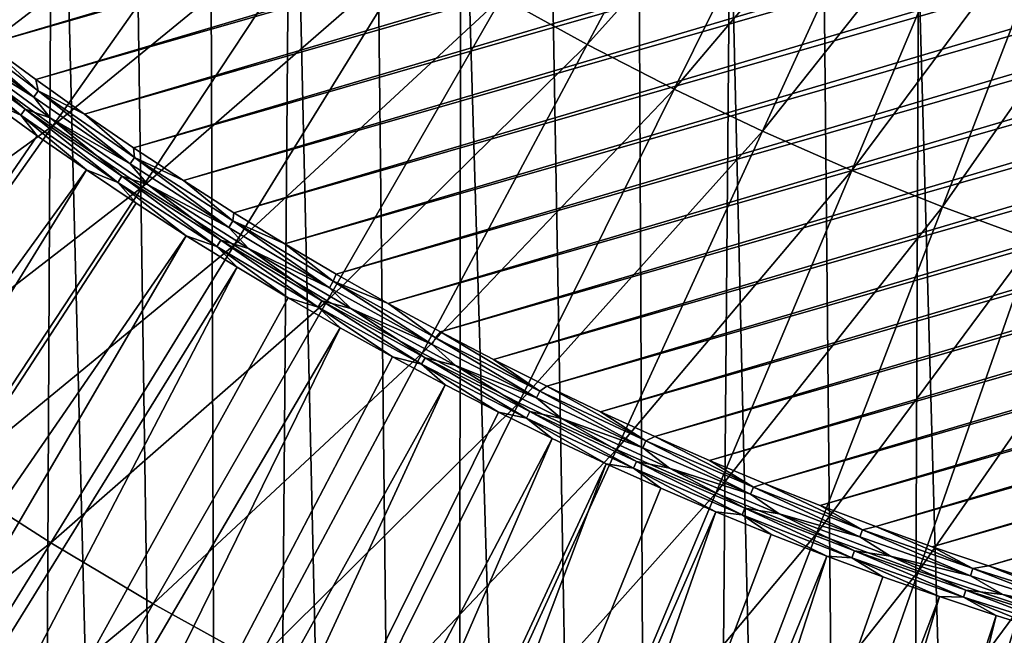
# Model space of a CAD drawing. Header units: millimetres. Extents: x -50 to 50, y -50 to 50.
# Tile 173 of 256: x -6.3 to -3.3, y -10.3 to -8.5. Entities that reach past the tile are written whole.
import ezdxf

# ---------------------------------------------------------------- set-up
doc = ezdxf.new("R2010")
doc.units = ezdxf.units.MM
doc.header["$LTSCALE"] = 65.185185
for name, color, linetype in [('1', 7, 'CONTINUOUS'), ('2', 7, 'CONTINUOUS'), ('37', 7, 'CONTINUOUS'), ('88', 7, 'CONTINUOUS'), ('89', 7, 'CONTINUOUS'), ('93', 7, 'CONTINUOUS'), ('94', 7, 'CONTINUOUS')]:
    doc.layers.add(name, color=color, linetype=linetype)

msp = doc.modelspace()

# ---------------------------------------------------------------- linework, layer by layer
at = {"layer": '1', "color": 7, "linetype": 'Continuous', "true_color": 0xf5f5f5}
for points in [[(-28.8629, -4.7432), (-3, -4.2351), (-3, -15.5), (-28.8629, -4.7432)], [(-28.7447, -5.4135), (-28.8629, -4.7432), (-3, -15.5), (-28.7447, -5.4135)], [(-28.6109, -6.0809), (-28.7447, -5.4135), (-3, -15.5), (-28.6109, -6.0809)], [(-28.4617, -6.7451), (-28.6109, -6.0809), (-3, -15.5), (-28.4617, -6.7451)], [(-28.297, -7.4054), (-28.4617, -6.7451), (-3, -15.5), (-28.297, -7.4054)], [(-28.117, -8.062), (-28.297, -7.4054), (-3, -15.5), (-28.117, -8.062)], [(-27.9218, -8.714), (-28.117, -8.062), (-3, -15.5), (-27.9218, -8.714)], [(-27.7115, -9.3614), (-27.9218, -8.714), (-3, -15.5), (-27.7115, -9.3614)], [(-27.4862, -10.0036), (-27.7115, -9.3614), (-3, -15.5), (-27.4862, -10.0036)], [(-27.2459, -10.6406), (-27.4862, -10.0036), (-3, -15.5), (-27.2459, -10.6406)]]:
    msp.add_3dface(points, dxfattribs=at)
at = {"layer": '2', "color": 7, "linetype": 'Continuous', "true_color": 0xf5f5f5}
for points in [[(-6.1933, -6.5302, 4.3), (-6.4199, -6.3075, 4.3), (-6.2998, -28.5635, 4.3), (-6.1933, -6.5302, 4.3)], [(-5.6388, -28.7013, 4.3), (-6.1933, -6.5302, 4.3), (-6.2998, -28.5635, 4.3), (-5.6388, -28.7013, 4.3)], [(-5.959, -6.7447, 4.3), (-6.1933, -6.5302, 4.3), (-5.6388, -28.7013, 4.3), (-5.959, -6.7447, 4.3)], [(-5.7172, -6.9508, 4.3), (-5.959, -6.7447, 4.3), (-5.6388, -28.7013, 4.3), (-5.7172, -6.9508, 4.3)], [(-5.4683, -7.1482, 4.3), (-5.7172, -6.9508, 4.3), (-5.6388, -28.7013, 4.3), (-5.4683, -7.1482, 4.3)], [(-4.9748, -28.8238, 4.3), (-5.4683, -7.1482, 4.3), (-5.6388, -28.7013, 4.3), (-4.9748, -28.8238, 4.3)], [(-5.2127, -7.3367, 4.3), (-5.4683, -7.1482, 4.3), (-4.9748, -28.8238, 4.3), (-5.2127, -7.3367, 4.3)], [(-4.9505, -7.5162, 4.3), (-5.2127, -7.3367, 4.3), (-4.9748, -28.8238, 4.3), (-4.9505, -7.5162, 4.3)], [(-4.3081, -28.931, 4.3), (-4.9505, -7.5162, 4.3), (-4.9748, -28.8238, 4.3), (-4.3081, -28.931, 4.3)], [(-4.6822, -7.6862, 4.3), (-4.9505, -7.5162, 4.3), (-4.3081, -28.931, 4.3), (-4.6822, -7.6862, 4.3)], [(-4.408, -7.8467, 4.3), (-4.6822, -7.6862, 4.3), (-4.3081, -28.931, 4.3), (-4.408, -7.8467, 4.3)], [(-4.1283, -7.9973, 4.3), (-4.408, -7.8467, 4.3), (-4.3081, -28.931, 4.3), (-4.1283, -7.9973, 4.3)], [(-3.6392, -29.0227, 4.3), (-4.1283, -7.9973, 4.3), (-4.3081, -28.931, 4.3), (-3.6392, -29.0227, 4.3)], [(-3.8435, -8.138, 4.3), (-4.1283, -7.9973, 4.3), (-3.6392, -29.0227, 4.3), (-3.8435, -8.138, 4.3)], [(-3.5539, -8.2686, 4.3), (-3.8435, -8.138, 4.3), (-3.6392, -29.0227, 4.3), (-3.5539, -8.2686, 4.3)], [(-2.9682, -29.099, 4.3), (-3.5539, -8.2686, 4.3), (-3.6392, -29.0227, 4.3), (-2.9682, -29.099, 4.3)], [(-3.2599, -8.3889, 4.3), (-3.5539, -8.2686, 4.3), (-2.9682, -29.099, 4.3), (-3.2599, -8.3889, 4.3)]]:
    msp.add_3dface(points, dxfattribs=at)
at = {"layer": '37', "color": 15, "linetype": 'Continuous', "true_color": 0xaf503c}
for points in [[(-4.5648, -8.5354, -16.9151), (-4.8255, -8.3908, -16.9151), (-4.0602, -7.591, -17.0461), (-4.5648, -8.5354, -16.9151)], [(-3.8244, -7.7124, -17.0461), (-4.5648, -8.5354, -16.9151), (-4.0602, -7.591, -17.0461), (-3.8244, -7.7124, -17.0461)], [(-4.2997, -8.6718, -16.9151), (-4.5648, -8.5354, -16.9151), (-3.8244, -7.7124, -17.0461), (-4.2997, -8.6718, -16.9151)], [(-3.585, -7.8264, -17.0461), (-4.2997, -8.6718, -16.9151), (-3.8244, -7.7124, -17.0461), (-3.585, -7.8264, -17.0461)], [(-6.4627, -8.5887, -16.7687), (-6.7242, -8.3857, -16.7687), (-5.8204, -7.7345, -16.9151), (-6.4627, -8.5887, -16.7687)], [(-5.5794, -7.91, -16.9151), (-6.4627, -8.5887, -16.7687), (-5.8204, -7.7345, -16.9151), (-5.5794, -7.91, -16.9151)], [(-4.0305, -8.8, -16.9151), (-4.2997, -8.6718, -16.9151), (-3.585, -7.8264, -17.0461), (-4.0305, -8.8, -16.9151)], [(-3.3422, -7.933, -17.0461), (-4.0305, -8.8, -16.9151), (-3.585, -7.8264, -17.0461), (-3.3422, -7.933, -17.0461)], [(-6.1951, -8.7836, -16.7687), (-6.4627, -8.5887, -16.7687), (-5.5794, -7.91, -16.9151), (-6.1951, -8.7836, -16.7687)], [(-5.3331, -8.078, -16.9151), (-6.1951, -8.7836, -16.7687), (-5.5794, -7.91, -16.9151), (-5.3331, -8.078, -16.9151)], [(-3.7575, -8.9199, -16.9151), (-4.0305, -8.8, -16.9151), (-3.3422, -7.933, -17.0461), (-3.7575, -8.9199, -16.9151)], [(-3.0963, -8.0321, -17.0461), (-3.7575, -8.9199, -16.9151), (-3.3422, -7.933, -17.0461), (-3.0963, -8.0321, -17.0461)], [(-3.481, -9.0313, -16.9151), (-3.7575, -8.9199, -16.9151), (-3.0963, -8.0321, -17.0461), (-3.481, -9.0313, -16.9151)], [(-2.8474, -8.1236, -17.0461), (-3.481, -9.0313, -16.9151), (-3.0963, -8.0321, -17.0461), (-2.8474, -8.1236, -17.0461)], [(-5.9216, -8.9701, -16.7687), (-6.1951, -8.7836, -16.7687), (-5.3331, -8.078, -16.9151), (-5.9216, -8.9701, -16.7687)], [(-5.0817, -8.2383, -16.9151), (-5.9216, -8.9701, -16.7687), (-5.3331, -8.078, -16.9151), (-5.0817, -8.2383, -16.9151)], [(-3.2011, -9.1341, -16.9151), (-3.481, -9.0313, -16.9151), (-2.8474, -8.1236, -17.0461), (-3.2011, -9.1341, -16.9151)], [(-5.6425, -9.1481, -16.7687), (-5.9216, -8.9701, -16.7687), (-5.0817, -8.2383, -16.9151), (-5.6425, -9.1481, -16.7687)], [(-4.8255, -8.3908, -16.9151), (-5.6425, -9.1481, -16.7687), (-5.0817, -8.2383, -16.9151), (-4.8255, -8.3908, -16.9151)], [(-5.358, -9.3175, -16.7687), (-5.6425, -9.1481, -16.7687), (-4.8255, -8.3908, -16.9151), (-5.358, -9.3175, -16.7687)], [(-4.5648, -8.5354, -16.9151), (-5.358, -9.3175, -16.7687), (-4.8255, -8.3908, -16.9151), (-4.5648, -8.5354, -16.9151)], [(-5.0684, -9.478, -16.7687), (-5.358, -9.3175, -16.7687), (-4.5648, -8.5354, -16.9151), (-5.0684, -9.478, -16.7687)], [(-4.2997, -8.6718, -16.9151), (-5.0684, -9.478, -16.7687), (-4.5648, -8.5354, -16.9151), (-4.2997, -8.6718, -16.9151)], [(-6.1951, -8.7836, -16.7687), (-7.1037, -9.4411, -16.6071), (-6.4627, -8.5887, -16.7687), (-6.1951, -8.7836, -16.7687)], [(-4.7741, -9.6295, -16.7687), (-5.0684, -9.478, -16.7687), (-4.2997, -8.6718, -16.9151), (-4.7741, -9.6295, -16.7687)], [(-4.0305, -8.8, -16.9151), (-4.7741, -9.6295, -16.7687), (-4.2997, -8.6718, -16.9151), (-4.0305, -8.8, -16.9151)], [(-6.8095, -9.6553, -16.6071), (-7.1037, -9.4411, -16.6071), (-6.1951, -8.7836, -16.7687), (-6.8095, -9.6553, -16.6071)], [(-5.9216, -8.9701, -16.7687), (-6.8095, -9.6553, -16.6071), (-6.1951, -8.7836, -16.7687), (-5.9216, -8.9701, -16.7687)], [(-4.4752, -9.7718, -16.7687), (-4.7741, -9.6295, -16.7687), (-4.0305, -8.8, -16.9151), (-4.4752, -9.7718, -16.7687)], [(-3.7575, -8.9199, -16.9151), (-4.4752, -9.7718, -16.7687), (-4.0305, -8.8, -16.9151), (-3.7575, -8.9199, -16.9151)], [(-4.1721, -9.9049, -16.7687), (-4.4752, -9.7718, -16.7687), (-3.7575, -8.9199, -16.9151), (-4.1721, -9.9049, -16.7687)], [(-3.481, -9.0313, -16.9151), (-4.1721, -9.9049, -16.7687), (-3.7575, -8.9199, -16.9151), (-3.481, -9.0313, -16.9151)], [(-6.5089, -9.8603, -16.6071), (-6.8095, -9.6553, -16.6071), (-5.9216, -8.9701, -16.7687), (-6.5089, -9.8603, -16.6071)], [(-5.6425, -9.1481, -16.7687), (-6.5089, -9.8603, -16.6071), (-5.9216, -8.9701, -16.7687), (-5.6425, -9.1481, -16.7687)], [(-3.865, -10.0286, -16.7687), (-4.1721, -9.9049, -16.7687), (-3.481, -9.0313, -16.9151), (-3.865, -10.0286, -16.7687)], [(-3.2011, -9.1341, -16.9151), (-3.865, -10.0286, -16.7687), (-3.481, -9.0313, -16.9151), (-3.2011, -9.1341, -16.9151)], [(-6.202, -10.056, -16.6071), (-6.5089, -9.8603, -16.6071), (-5.6425, -9.1481, -16.7687), (-6.202, -10.056, -16.6071)], [(-5.358, -9.3175, -16.7687), (-6.202, -10.056, -16.6071), (-5.6425, -9.1481, -16.7687), (-5.358, -9.3175, -16.7687)], [(-3.5543, -10.1428, -16.7687), (-3.865, -10.0286, -16.7687), (-3.2011, -9.1341, -16.9151), (-3.5543, -10.1428, -16.7687)], [(-2.9183, -9.2283, -16.9151), (-3.5543, -10.1428, -16.7687), (-3.2011, -9.1341, -16.9151), (-2.9183, -9.2283, -16.9151)], [(-3.2402, -10.2474, -16.7687), (-3.5543, -10.1428, -16.7687), (-2.9183, -9.2283, -16.9151), (-3.2402, -10.2474, -16.7687)], [(-5.8894, -10.2422, -16.6071), (-6.202, -10.056, -16.6071), (-5.358, -9.3175, -16.7687), (-5.8894, -10.2422, -16.6071)], [(-5.0684, -9.478, -16.7687), (-5.8894, -10.2422, -16.6071), (-5.358, -9.3175, -16.7687), (-5.0684, -9.478, -16.7687)], [(-5.5711, -10.4186, -16.6071), (-5.8894, -10.2422, -16.6071), (-5.0684, -9.478, -16.7687), (-5.5711, -10.4186, -16.6071)], [(-4.7741, -9.6295, -16.7687), (-5.5711, -10.4186, -16.6071), (-5.0684, -9.478, -16.7687), (-4.7741, -9.6295, -16.7687)], [(-5.2475, -10.5851, -16.6071), (-5.5711, -10.4186, -16.6071), (-4.7741, -9.6295, -16.7687), (-5.2475, -10.5851, -16.6071)], [(-4.4752, -9.7718, -16.7687), (-5.2475, -10.5851, -16.6071), (-4.7741, -9.6295, -16.7687), (-4.4752, -9.7718, -16.7687)], [(-4.919, -10.7416, -16.6071), (-5.2475, -10.5851, -16.6071), (-4.4752, -9.7718, -16.7687), (-4.919, -10.7416, -16.6071)], [(-4.1721, -9.9049, -16.7687), (-4.919, -10.7416, -16.6071), (-4.4752, -9.7718, -16.7687), (-4.1721, -9.9049, -16.7687)], [(-6.202, -10.056, -16.6071), (-7.0948, -10.7486, -16.4302), (-6.5089, -9.8603, -16.6071), (-6.202, -10.056, -16.6071)], [(-4.5858, -10.8879, -16.6071), (-4.919, -10.7416, -16.6071), (-4.1721, -9.9049, -16.7687), (-4.5858, -10.8879, -16.6071)], [(-3.865, -10.0286, -16.7687), (-4.5858, -10.8879, -16.6071), (-4.1721, -9.9049, -16.7687), (-3.865, -10.0286, -16.7687)], [(-4.2482, -11.0239, -16.6071), (-4.5858, -10.8879, -16.6071), (-3.865, -10.0286, -16.7687), (-4.2482, -11.0239, -16.6071)], [(-3.5543, -10.1428, -16.7687), (-4.2482, -11.0239, -16.6071), (-3.865, -10.0286, -16.7687), (-3.5543, -10.1428, -16.7687)], [(-6.7604, -10.9619, -16.4302), (-7.0948, -10.7486, -16.4302), (-6.202, -10.056, -16.6071), (-6.7604, -10.9619, -16.4302)], [(-5.8894, -10.2422, -16.6071), (-6.7604, -10.9619, -16.4302), (-6.202, -10.056, -16.6071), (-5.8894, -10.2422, -16.6071)], [(-3.9067, -11.1494, -16.6071), (-4.2482, -11.0239, -16.6071), (-3.5543, -10.1428, -16.7687), (-3.9067, -11.1494, -16.6071)], [(-3.2402, -10.2474, -16.7687), (-3.9067, -11.1494, -16.6071), (-3.5543, -10.1428, -16.7687), (-3.2402, -10.2474, -16.7687)], [(-6.4195, -11.1648, -16.4302), (-6.7604, -10.9619, -16.4302), (-5.8894, -10.2422, -16.6071), (-6.4195, -11.1648, -16.4302)], [(-5.5711, -10.4186, -16.6071), (-6.4195, -11.1648, -16.4302), (-5.8894, -10.2422, -16.6071), (-5.5711, -10.4186, -16.6071)], [(-3.5614, -11.2644, -16.6071), (-3.9067, -11.1494, -16.6071), (-3.2402, -10.2474, -16.7687), (-3.5614, -11.2644, -16.6071)], [(-2.923, -10.3422, -16.7687), (-3.5614, -11.2644, -16.6071), (-3.2402, -10.2474, -16.7687), (-2.923, -10.3422, -16.7687)]]:
    msp.add_3dface(points, dxfattribs=at)
at = {"layer": '88', "color": 250, "linetype": 'Continuous', "true_color": 0x1c1c1c}
for points in [[(-6.243, -8.8143, -11.9759), (-6.391, -8.7076, -11.9759), (-10.2677, -14.6884, -9.3843), (-6.243, -8.8143, -11.9759)], [(-6.0932, -8.9184, -11.9759), (-6.243, -8.8143, -11.9759), (-10.2677, -14.6884, -9.3843), (-6.0932, -8.9184, -11.9759)], [(-9.8278, -14.9862, -9.3843), (-6.0932, -8.9184, -11.9759), (-10.2677, -14.6884, -9.3843), (-9.8278, -14.9862, -9.3843)], [(-5.9416, -9.02, -11.9759), (-6.0932, -8.9184, -11.9759), (-9.8278, -14.9862, -9.3843), (-5.9416, -9.02, -11.9759)], [(-5.7884, -9.119, -11.9759), (-5.9416, -9.02, -11.9759), (-9.8278, -14.9862, -9.3843), (-5.7884, -9.119, -11.9759)], [(-9.3794, -15.2707, -9.3843), (-5.7884, -9.119, -11.9759), (-9.8278, -14.9862, -9.3843), (-9.3794, -15.2707, -9.3843)], [(-5.6335, -9.2154, -11.9759), (-5.7884, -9.119, -11.9759), (-9.3794, -15.2707, -9.3843), (-5.6335, -9.2154, -11.9759)], [(-8.9226, -15.5419, -9.3843), (-5.6335, -9.2154, -11.9759), (-9.3794, -15.2707, -9.3843), (-8.9226, -15.5419, -9.3843)], [(-5.477, -9.3092, -11.9759), (-5.6335, -9.2154, -11.9759), (-8.9226, -15.5419, -9.3843), (-5.477, -9.3092, -11.9759)], [(-5.319, -9.4003, -11.9759), (-5.477, -9.3092, -11.9759), (-8.9226, -15.5419, -9.3843), (-5.319, -9.4003, -11.9759)], [(-8.4581, -15.7994, -9.3843), (-5.319, -9.4003, -11.9759), (-8.9226, -15.5419, -9.3843), (-8.4581, -15.7994, -9.3843)], [(-5.1594, -9.4888, -11.9759), (-5.319, -9.4003, -11.9759), (-8.4581, -15.7994, -9.3843), (-5.1594, -9.4888, -11.9759)], [(-4.9984, -9.5745, -11.9759), (-5.1594, -9.4888, -11.9759), (-8.4581, -15.7994, -9.3843), (-4.9984, -9.5745, -11.9759)], [(-7.9861, -16.043, -9.3843), (-4.9984, -9.5745, -11.9759), (-8.4581, -15.7994, -9.3843), (-7.9861, -16.043, -9.3843)], [(-4.8359, -9.6576, -11.9759), (-4.9984, -9.5745, -11.9759), (-7.9861, -16.043, -9.3843), (-4.8359, -9.6576, -11.9759)], [(-4.6721, -9.7378, -11.9759), (-4.8359, -9.6576, -11.9759), (-7.9861, -16.043, -9.3843), (-4.6721, -9.7378, -11.9759)], [(-7.5071, -16.2726, -9.3843), (-4.6721, -9.7378, -11.9759), (-7.9861, -16.043, -9.3843), (-7.5071, -16.2726, -9.3843)], [(-4.5069, -9.8153, -11.9759), (-4.6721, -9.7378, -11.9759), (-7.5071, -16.2726, -9.3843), (-4.5069, -9.8153, -11.9759)], [(-7.0215, -16.4878, -9.3843), (-4.5069, -9.8153, -11.9759), (-7.5071, -16.2726, -9.3843), (-7.0215, -16.4878, -9.3843)], [(-4.3404, -9.89, -11.9759), (-4.5069, -9.8153, -11.9759), (-7.0215, -16.4878, -9.3843), (-4.3404, -9.89, -11.9759)], [(-4.1727, -9.9618, -11.9759), (-4.3404, -9.89, -11.9759), (-7.0215, -16.4878, -9.3843), (-4.1727, -9.9618, -11.9759)], [(-6.5298, -16.6886, -9.3843), (-4.1727, -9.9618, -11.9759), (-7.0215, -16.4878, -9.3843), (-6.5298, -16.6886, -9.3843)], [(-4.0038, -10.0308, -11.9759), (-4.1727, -9.9618, -11.9759), (-6.5298, -16.6886, -9.3843), (-4.0038, -10.0308, -11.9759)], [(-3.8338, -10.097, -11.9759), (-4.0038, -10.0308, -11.9759), (-6.5298, -16.6886, -9.3843), (-3.8338, -10.097, -11.9759)], [(-6.0323, -16.8746, -9.3843), (-3.8338, -10.097, -11.9759), (-6.5298, -16.6886, -9.3843), (-6.0323, -16.8746, -9.3843)], [(-3.6627, -10.1602, -11.9759), (-3.8338, -10.097, -11.9759), (-6.0323, -16.8746, -9.3843), (-3.6627, -10.1602, -11.9759)], [(-3.4905, -10.2206, -11.9759), (-3.6627, -10.1602, -11.9759), (-6.0323, -16.8746, -9.3843), (-3.4905, -10.2206, -11.9759)], [(-5.5295, -17.0459, -9.3843), (-3.4905, -10.2206, -11.9759), (-6.0323, -16.8746, -9.3843), (-5.5295, -17.0459, -9.3843)], [(-3.3174, -10.2781, -11.9759), (-3.4905, -10.2206, -11.9759), (-5.5295, -17.0459, -9.3843), (-3.3174, -10.2781, -11.9759)], [(-5.0219, -17.2022, -9.3843), (-3.3174, -10.2781, -11.9759), (-5.5295, -17.0459, -9.3843), (-5.0219, -17.2022, -9.3843)], [(-3.1433, -10.3326, -11.9759), (-3.3174, -10.2781, -11.9759), (-5.0219, -17.2022, -9.3843), (-3.1433, -10.3326, -11.9759)], [(-2.9683, -10.3841, -11.9759), (-3.1433, -10.3326, -11.9759), (-5.0219, -17.2022, -9.3843), (-2.9683, -10.3841, -11.9759)]]:
    msp.add_3dface(points, dxfattribs=at)
at = {"layer": '89', "color": 250, "linetype": 'Continuous', "true_color": 0x1c1c1c}
for points in [[(-6.3946, -8.5347, -12), (10.0063, -3.6804, -12), (-6.5394, -8.4243, -12), (-6.3946, -8.5347, -12)], [(9.942, -3.8507, -12), (10.0063, -3.6804, -12), (-6.3946, -8.5347, -12), (9.942, -3.8507, -12)], [(-6.2478, -8.6426, -12), (9.942, -3.8507, -12), (-6.3946, -8.5347, -12), (-6.2478, -8.6426, -12)], [(9.8747, -4.02, -12), (9.942, -3.8507, -12), (-6.2478, -8.6426, -12), (9.8747, -4.02, -12)], [(-6.0992, -8.748, -12), (9.8747, -4.02, -12), (-6.2478, -8.6426, -12), (-6.0992, -8.748, -12)], [(9.8045, -4.1882, -12), (9.8747, -4.02, -12), (-6.0992, -8.748, -12), (9.8045, -4.1882, -12)], [(-5.9489, -8.8509, -12), (9.8045, -4.1882, -12), (-6.0992, -8.748, -12), (-5.9489, -8.8509, -12)], [(9.7315, -4.3551, -12), (9.8045, -4.1882, -12), (-5.9489, -8.8509, -12), (9.7315, -4.3551, -12)], [(-5.7969, -8.9511, -12), (9.7315, -4.3551, -12), (-5.9489, -8.8509, -12), (-5.7969, -8.9511, -12)], [(9.6557, -4.5207, -12), (9.7315, -4.3551, -12), (-5.7969, -8.9511, -12), (9.6557, -4.5207, -12)], [(-5.6431, -9.0488, -12), (9.6557, -4.5207, -12), (-5.7969, -8.9511, -12), (-5.6431, -9.0488, -12)], [(9.577, -4.685, -12), (9.6557, -4.5207, -12), (-5.6431, -9.0488, -12), (9.577, -4.685, -12)], [(-5.4877, -9.1438, -12), (9.577, -4.685, -12), (-5.6431, -9.0488, -12), (-5.4877, -9.1438, -12)], [(9.4955, -4.848, -12), (9.577, -4.685, -12), (-5.4877, -9.1438, -12), (9.4955, -4.848, -12)], [(-5.3308, -9.2361, -12), (9.4955, -4.848, -12), (-5.4877, -9.1438, -12), (-5.3308, -9.2361, -12)], [(9.4113, -5.0094, -12), (9.4955, -4.848, -12), (-5.3308, -9.2361, -12), (9.4113, -5.0094, -12)], [(-5.1724, -9.3256, -12), (9.4113, -5.0094, -12), (-5.3308, -9.2361, -12), (-5.1724, -9.3256, -12)], [(9.3244, -5.1694, -12), (9.4113, -5.0094, -12), (-5.1724, -9.3256, -12), (9.3244, -5.1694, -12)], [(-5.0124, -9.4125, -12), (9.3244, -5.1694, -12), (-5.1724, -9.3256, -12), (-5.0124, -9.4125, -12)], [(9.2348, -5.3279, -12), (9.3244, -5.1694, -12), (-5.0124, -9.4125, -12), (9.2348, -5.3279, -12)], [(-4.851, -9.4966, -12), (9.2348, -5.3279, -12), (-5.0124, -9.4125, -12), (-4.851, -9.4966, -12)], [(9.1424, -5.4848, -12), (9.2348, -5.3279, -12), (-4.851, -9.4966, -12), (9.1424, -5.4848, -12)], [(-4.6883, -9.578, -12), (9.1424, -5.4848, -12), (-4.851, -9.4966, -12), (-4.6883, -9.578, -12)], [(9.0475, -5.64, -12), (9.1424, -5.4848, -12), (-4.6883, -9.578, -12), (9.0475, -5.64, -12)], [(-4.5241, -9.6565, -12), (9.0475, -5.64, -12), (-4.6883, -9.578, -12), (-4.5241, -9.6565, -12)], [(8.9498, -5.7937, -12), (9.0475, -5.64, -12), (-4.5241, -9.6565, -12), (8.9498, -5.7937, -12)], [(-4.3585, -9.7323, -12), (8.9498, -5.7937, -12), (-4.5241, -9.6565, -12), (-4.3585, -9.7323, -12)], [(8.8495, -5.9457, -12), (8.9498, -5.7937, -12), (-4.3585, -9.7323, -12), (8.8495, -5.9457, -12)], [(-4.1916, -9.8053, -12), (8.8495, -5.9457, -12), (-4.3585, -9.7323, -12), (-4.1916, -9.8053, -12)], [(8.7467, -6.096, -12), (8.8495, -5.9457, -12), (-4.1916, -9.8053, -12), (8.7467, -6.096, -12)], [(-4.0236, -9.8754, -12), (8.7467, -6.096, -12), (-4.1916, -9.8053, -12), (-4.0236, -9.8754, -12)], [(8.6414, -6.2444, -12), (8.7467, -6.096, -12), (-4.0236, -9.8754, -12), (8.6414, -6.2444, -12)], [(-3.8544, -9.9426, -12), (8.6414, -6.2444, -12), (-4.0236, -9.8754, -12), (-3.8544, -9.9426, -12)], [(8.5335, -6.391, -12), (8.6414, -6.2444, -12), (-3.8544, -9.9426, -12), (8.5335, -6.391, -12)], [(-3.6839, -10.0069, -12), (8.5335, -6.391, -12), (-3.8544, -9.9426, -12), (-3.6839, -10.0069, -12)], [(8.4231, -6.5358, -12), (8.5335, -6.391, -12), (-3.6839, -10.0069, -12), (8.4231, -6.5358, -12)], [(-3.5125, -10.0683, -12), (8.4231, -6.5358, -12), (-3.6839, -10.0069, -12), (-3.5125, -10.0683, -12)], [(8.3102, -6.6787, -12), (8.4231, -6.5358, -12), (-3.5125, -10.0683, -12), (8.3102, -6.6787, -12)], [(-3.3402, -10.1267, -12), (8.3102, -6.6787, -12), (-3.5125, -10.0683, -12), (-3.3402, -10.1267, -12)], [(8.195, -6.8195, -12), (8.3102, -6.6787, -12), (-3.3402, -10.1267, -12), (8.195, -6.8195, -12)], [(-3.1667, -10.1822, -12), (8.195, -6.8195, -12), (-3.3402, -10.1267, -12), (-3.1667, -10.1822, -12)]]:
    msp.add_3dface(points, dxfattribs=at)
at = {"layer": '93', "color": 250, "linetype": 'Continuous', "true_color": 0x1c1c1c}
for points in [[(-6.5823, -8.5361, -11.9832), (-6.2933, -8.7512, -11.9832), (-6.5686, -8.5183, -11.9892), (-6.5823, -8.5361, -11.9832)], [(-6.5686, -8.5183, -11.9892), (-6.2933, -8.7512, -11.9832), (-6.2802, -8.733, -11.9892), (-6.5686, -8.5183, -11.9892)], [(-6.5686, -8.5183, -11.9892), (-6.2802, -8.733, -11.9892), (-6.4965, -8.5448, -11.9939), (-6.5686, -8.5183, -11.9892)], [(-6.5823, -8.5361, -11.9832), (-6.391, -8.7076, -11.9759), (-6.2933, -8.7512, -11.9832), (-6.5823, -8.5361, -11.9832)], [(-6.4965, -8.5448, -11.9939), (-6.2802, -8.733, -11.9892), (-6.2041, -8.7593, -11.9939), (-6.4965, -8.5448, -11.9939)], [(-6.391, -8.7076, -11.9759), (-6.243, -8.8143, -11.9759), (-6.2933, -8.7512, -11.9832), (-6.391, -8.7076, -11.9759)], [(-6.2933, -8.7512, -11.9832), (-5.9973, -8.9566, -11.9832), (-6.2802, -8.733, -11.9892), (-6.2933, -8.7512, -11.9832)], [(-6.2802, -8.733, -11.9892), (-5.9973, -8.9566, -11.9832), (-5.9848, -8.9379, -11.9892), (-6.2802, -8.733, -11.9892)], [(-6.2802, -8.733, -11.9892), (-5.9848, -8.9379, -11.9892), (-6.2041, -8.7593, -11.9939), (-6.2802, -8.733, -11.9892)], [(-6.243, -8.8143, -11.9759), (-6.0932, -8.9184, -11.9759), (-6.2933, -8.7512, -11.9832), (-6.243, -8.8143, -11.9759)], [(-6.2933, -8.7512, -11.9832), (-6.0932, -8.9184, -11.9759), (-5.9973, -8.9566, -11.9832), (-6.2933, -8.7512, -11.9832)], [(-6.2041, -8.7593, -11.9939), (-5.9848, -8.9379, -11.9892), (-5.9046, -8.9637, -11.9939), (-6.2041, -8.7593, -11.9939)], [(-6.0932, -8.9184, -11.9759), (-5.9416, -9.02, -11.9759), (-5.9973, -8.9566, -11.9832), (-6.0932, -8.9184, -11.9759)], [(-5.9973, -8.9566, -11.9832), (-5.6946, -9.1519, -11.9832), (-5.9848, -8.9379, -11.9892), (-5.9973, -8.9566, -11.9832)], [(-5.9848, -8.9379, -11.9892), (-5.6946, -9.1519, -11.9832), (-5.6827, -9.1328, -11.9892), (-5.9848, -8.9379, -11.9892)], [(-5.9848, -8.9379, -11.9892), (-5.6827, -9.1328, -11.9892), (-5.9046, -8.9637, -11.9939), (-5.9848, -8.9379, -11.9892)], [(-5.9416, -9.02, -11.9759), (-5.7884, -9.119, -11.9759), (-5.9973, -8.9566, -11.9832), (-5.9416, -9.02, -11.9759)], [(-5.9973, -8.9566, -11.9832), (-5.7884, -9.119, -11.9759), (-5.6946, -9.1519, -11.9832), (-5.9973, -8.9566, -11.9832)], [(-5.9046, -8.9637, -11.9939), (-5.6827, -9.1328, -11.9892), (-5.5984, -9.158, -11.9939), (-5.9046, -8.9637, -11.9939)], [(-5.7884, -9.119, -11.9759), (-5.6335, -9.2154, -11.9759), (-5.6946, -9.1519, -11.9832), (-5.7884, -9.119, -11.9759)], [(-5.6946, -9.1519, -11.9832), (-5.3855, -9.3369, -11.9832), (-5.6827, -9.1328, -11.9892), (-5.6946, -9.1519, -11.9832)], [(-5.6827, -9.1328, -11.9892), (-5.3855, -9.3369, -11.9832), (-5.3743, -9.3175, -11.9892), (-5.6827, -9.1328, -11.9892)], [(-5.6827, -9.1328, -11.9892), (-5.3743, -9.3175, -11.9892), (-5.5984, -9.158, -11.9939), (-5.6827, -9.1328, -11.9892)], [(-5.6335, -9.2154, -11.9759), (-5.477, -9.3092, -11.9759), (-5.6946, -9.1519, -11.9832), (-5.6335, -9.2154, -11.9759)], [(-5.6946, -9.1519, -11.9832), (-5.477, -9.3092, -11.9759), (-5.3855, -9.3369, -11.9832), (-5.6946, -9.1519, -11.9832)], [(-5.5984, -9.158, -11.9939), (-5.3743, -9.3175, -11.9892), (-5.2858, -9.3417, -11.9939), (-5.5984, -9.158, -11.9939)], [(-5.477, -9.3092, -11.9759), (-5.319, -9.4003, -11.9759), (-5.3855, -9.3369, -11.9832), (-5.477, -9.3092, -11.9759)], [(-5.3855, -9.3369, -11.9832), (-5.0704, -9.5116, -11.9832), (-5.3743, -9.3175, -11.9892), (-5.3855, -9.3369, -11.9832)], [(-5.319, -9.4003, -11.9759), (-5.1594, -9.4888, -11.9759), (-5.3855, -9.3369, -11.9832), (-5.319, -9.4003, -11.9759)], [(-5.3855, -9.3369, -11.9832), (-5.1594, -9.4888, -11.9759), (-5.0704, -9.5116, -11.9832), (-5.3855, -9.3369, -11.9832)], [(-5.3743, -9.3175, -11.9892), (-5.0704, -9.5116, -11.9832), (-5.0598, -9.4917, -11.9892), (-5.3743, -9.3175, -11.9892)], [(-5.3743, -9.3175, -11.9892), (-5.0598, -9.4917, -11.9892), (-5.2858, -9.3417, -11.9939), (-5.3743, -9.3175, -11.9892)], [(-5.2858, -9.3417, -11.9939), (-5.0598, -9.4917, -11.9892), (-4.9672, -9.5148, -11.9939), (-5.2858, -9.3417, -11.9939)], [(-5.1594, -9.4888, -11.9759), (-4.9984, -9.5745, -11.9759), (-5.0704, -9.5116, -11.9832), (-5.1594, -9.4888, -11.9759)], [(-5.0704, -9.5116, -11.9832), (-4.7497, -9.6756, -11.9832), (-5.0598, -9.4917, -11.9892), (-5.0704, -9.5116, -11.9832)], [(-5.0598, -9.4917, -11.9892), (-4.7497, -9.6756, -11.9832), (-4.7398, -9.6554, -11.9892), (-5.0598, -9.4917, -11.9892)], [(-5.0598, -9.4917, -11.9892), (-4.7398, -9.6554, -11.9892), (-4.9672, -9.5148, -11.9939), (-5.0598, -9.4917, -11.9892)], [(-4.9984, -9.5745, -11.9759), (-4.8359, -9.6576, -11.9759), (-5.0704, -9.5116, -11.9832), (-4.9984, -9.5745, -11.9759)], [(-5.0704, -9.5116, -11.9832), (-4.8359, -9.6576, -11.9759), (-4.7497, -9.6756, -11.9832), (-5.0704, -9.5116, -11.9832)], [(-4.9672, -9.5148, -11.9939), (-4.7398, -9.6554, -11.9892), (-4.643, -9.6771, -11.9939), (-4.9672, -9.5148, -11.9939)], [(-4.8359, -9.6576, -11.9759), (-4.6721, -9.7378, -11.9759), (-4.7497, -9.6756, -11.9832), (-4.8359, -9.6576, -11.9759)], [(-4.7497, -9.6756, -11.9832), (-4.4236, -9.8289, -11.9832), (-4.7398, -9.6554, -11.9892), (-4.7497, -9.6756, -11.9832)], [(-4.7398, -9.6554, -11.9892), (-4.4236, -9.8289, -11.9832), (-4.4144, -9.8083, -11.9892), (-4.7398, -9.6554, -11.9892)], [(-4.7398, -9.6554, -11.9892), (-4.4144, -9.8083, -11.9892), (-4.643, -9.6771, -11.9939), (-4.7398, -9.6554, -11.9892)], [(-4.6721, -9.7378, -11.9759), (-4.5069, -9.8153, -11.9759), (-4.7497, -9.6756, -11.9832), (-4.6721, -9.7378, -11.9759)], [(-4.7497, -9.6756, -11.9832), (-4.5069, -9.8153, -11.9759), (-4.4236, -9.8289, -11.9832), (-4.7497, -9.6756, -11.9832)], [(-4.643, -9.6771, -11.9939), (-4.4144, -9.8083, -11.9892), (-4.3134, -9.8283, -11.9939), (-4.643, -9.6771, -11.9939)], [(-4.5069, -9.8153, -11.9759), (-4.3404, -9.89, -11.9759), (-4.4236, -9.8289, -11.9832), (-4.5069, -9.8153, -11.9759)], [(-4.4236, -9.8289, -11.9832), (-4.0926, -9.9711, -11.9832), (-4.4144, -9.8083, -11.9892), (-4.4236, -9.8289, -11.9832)], [(-4.4144, -9.8083, -11.9892), (-4.0926, -9.9711, -11.9832), (-4.0841, -9.9503, -11.9892), (-4.4144, -9.8083, -11.9892)], [(-4.4144, -9.8083, -11.9892), (-4.0841, -9.9503, -11.9892), (-4.3134, -9.8283, -11.9939), (-4.4144, -9.8083, -11.9892)], [(-4.3404, -9.89, -11.9759), (-4.1727, -9.9618, -11.9759), (-4.4236, -9.8289, -11.9832), (-4.3404, -9.89, -11.9759)], [(-4.4236, -9.8289, -11.9832), (-4.1727, -9.9618, -11.9759), (-4.0926, -9.9711, -11.9832), (-4.4236, -9.8289, -11.9832)], [(-4.3134, -9.8283, -11.9939), (-4.0841, -9.9503, -11.9892), (-3.9789, -9.9683, -11.9939), (-4.3134, -9.8283, -11.9939)], [(-4.1727, -9.9618, -11.9759), (-4.0038, -10.0308, -11.9759), (-4.0926, -9.9711, -11.9832), (-4.1727, -9.9618, -11.9759)], [(-4.0926, -9.9711, -11.9832), (-3.7571, -10.1022, -11.9832), (-4.0841, -9.9503, -11.9892), (-4.0926, -9.9711, -11.9832)], [(-4.0038, -10.0308, -11.9759), (-3.8338, -10.097, -11.9759), (-4.0926, -9.9711, -11.9832), (-4.0038, -10.0308, -11.9759)], [(-4.0926, -9.9711, -11.9832), (-3.8338, -10.097, -11.9759), (-3.7571, -10.1022, -11.9832), (-4.0926, -9.9711, -11.9832)], [(-4.0841, -9.9503, -11.9892), (-3.7571, -10.1022, -11.9832), (-3.7492, -10.0811, -11.9892), (-4.0841, -9.9503, -11.9892)], [(-4.0841, -9.9503, -11.9892), (-3.7492, -10.0811, -11.9892), (-3.9789, -9.9683, -11.9939), (-4.0841, -9.9503, -11.9892)], [(-3.9789, -9.9683, -11.9939), (-3.7492, -10.0811, -11.9892), (-3.6399, -10.0969, -11.9939), (-3.9789, -9.9683, -11.9939)], [(-3.7571, -10.1022, -11.9832), (-3.4173, -10.222, -11.9832), (-3.7492, -10.0811, -11.9892), (-3.7571, -10.1022, -11.9832)], [(-3.7492, -10.0811, -11.9892), (-3.4173, -10.222, -11.9832), (-3.4102, -10.2007, -11.9892), (-3.7492, -10.0811, -11.9892)], [(-3.7492, -10.0811, -11.9892), (-3.4102, -10.2007, -11.9892), (-3.6399, -10.0969, -11.9939), (-3.7492, -10.0811, -11.9892)], [(-3.8338, -10.097, -11.9759), (-3.6627, -10.1602, -11.9759), (-3.7571, -10.1022, -11.9832), (-3.8338, -10.097, -11.9759)], [(-3.7571, -10.1022, -11.9832), (-3.4905, -10.2206, -11.9759), (-3.4173, -10.222, -11.9832), (-3.7571, -10.1022, -11.9832)], [(-3.6627, -10.1602, -11.9759), (-3.4905, -10.2206, -11.9759), (-3.7571, -10.1022, -11.9832), (-3.6627, -10.1602, -11.9759)], [(-3.6399, -10.0969, -11.9939), (-3.4102, -10.2007, -11.9892), (-3.2967, -10.214, -11.9939), (-3.6399, -10.0969, -11.9939)], [(-3.4173, -10.222, -11.9832), (-3.0738, -10.3304, -11.9832), (-3.4102, -10.2007, -11.9892), (-3.4173, -10.222, -11.9832)], [(-3.4102, -10.2007, -11.9892), (-3.0738, -10.3304, -11.9832), (-3.0674, -10.3088, -11.9892), (-3.4102, -10.2007, -11.9892)], [(-3.4102, -10.2007, -11.9892), (-3.0674, -10.3088, -11.9892), (-3.2967, -10.214, -11.9939), (-3.4102, -10.2007, -11.9892)], [(-3.2967, -10.214, -11.9939), (-3.0674, -10.3088, -11.9892), (-2.9498, -10.3194, -11.9939), (-3.2967, -10.214, -11.9939)], [(-3.4905, -10.2206, -11.9759), (-3.3174, -10.2781, -11.9759), (-3.4173, -10.222, -11.9832), (-3.4905, -10.2206, -11.9759)], [(-3.3174, -10.2781, -11.9759), (-3.1433, -10.3326, -11.9759), (-3.4173, -10.222, -11.9832), (-3.3174, -10.2781, -11.9759)], [(-3.4173, -10.222, -11.9832), (-3.1433, -10.3326, -11.9759), (-3.0738, -10.3304, -11.9832), (-3.4173, -10.222, -11.9832)]]:
    msp.add_3dface(points, dxfattribs=at)
at = {"layer": '94', "color": 250, "linetype": 'Continuous', "true_color": 0x1c1c1c}
for points in [[(-6.5265, -8.4637, -11.9993), (-6.5406, -8.4821, -11.9973), (-6.2535, -8.6958, -11.9973), (-6.5265, -8.4637, -11.9993)], [(-6.2399, -8.6769, -11.9993), (-6.5265, -8.4637, -11.9993), (-6.2535, -8.6958, -11.9973), (-6.2399, -8.6769, -11.9993)], [(-6.2399, -8.6769, -11.9993), (-6.3946, -8.5347, -12), (-6.5265, -8.4637, -11.9993), (-6.2399, -8.6769, -11.9993)], [(-6.5406, -8.4821, -11.9973), (-6.4965, -8.5448, -11.9939), (-6.2535, -8.6958, -11.9973), (-6.5406, -8.4821, -11.9973)], [(-6.4965, -8.5448, -11.9939), (-6.2041, -8.7593, -11.9939), (-6.2535, -8.6958, -11.9973), (-6.4965, -8.5448, -11.9939)], [(-6.2478, -8.6426, -12), (-6.3946, -8.5347, -12), (-6.2399, -8.6769, -11.9993), (-6.2478, -8.6426, -12)], [(-6.0992, -8.748, -12), (-6.2478, -8.6426, -12), (-6.2399, -8.6769, -11.9993), (-6.0992, -8.748, -12)], [(-6.2399, -8.6769, -11.9993), (-6.2535, -8.6958, -11.9973), (-5.9593, -8.8998, -11.9973), (-6.2399, -8.6769, -11.9993)], [(-5.9464, -8.8805, -11.9993), (-6.2399, -8.6769, -11.9993), (-5.9593, -8.8998, -11.9973), (-5.9464, -8.8805, -11.9993)], [(-5.9464, -8.8805, -11.9993), (-6.0992, -8.748, -12), (-6.2399, -8.6769, -11.9993), (-5.9464, -8.8805, -11.9993)], [(-6.2535, -8.6958, -11.9973), (-6.2041, -8.7593, -11.9939), (-5.9593, -8.8998, -11.9973), (-6.2535, -8.6958, -11.9973)], [(-6.2041, -8.7593, -11.9939), (-5.9046, -8.9637, -11.9939), (-5.9593, -8.8998, -11.9973), (-6.2041, -8.7593, -11.9939)], [(-5.9489, -8.8509, -12), (-6.0992, -8.748, -12), (-5.9464, -8.8805, -11.9993), (-5.9489, -8.8509, -12)], [(-5.7969, -8.9511, -12), (-5.9489, -8.8509, -12), (-5.9464, -8.8805, -11.9993), (-5.7969, -8.9511, -12)], [(-5.9464, -8.8805, -11.9993), (-5.9593, -8.8998, -11.9973), (-5.6585, -9.0939, -11.9973), (-5.9464, -8.8805, -11.9993)], [(-5.6463, -9.0742, -11.9993), (-5.9464, -8.8805, -11.9993), (-5.6585, -9.0939, -11.9973), (-5.6463, -9.0742, -11.9993)], [(-5.6463, -9.0742, -11.9993), (-5.7969, -8.9511, -12), (-5.9464, -8.8805, -11.9993), (-5.6463, -9.0742, -11.9993)], [(-5.9593, -8.8998, -11.9973), (-5.9046, -8.9637, -11.9939), (-5.6585, -9.0939, -11.9973), (-5.9593, -8.8998, -11.9973)], [(-5.6431, -9.0488, -12), (-5.7969, -8.9511, -12), (-5.6463, -9.0742, -11.9993), (-5.6431, -9.0488, -12)], [(-5.9046, -8.9637, -11.9939), (-5.5984, -9.158, -11.9939), (-5.6585, -9.0939, -11.9973), (-5.9046, -8.9637, -11.9939)], [(-5.4877, -9.1438, -12), (-5.6431, -9.0488, -12), (-5.6463, -9.0742, -11.9993), (-5.4877, -9.1438, -12)], [(-5.6463, -9.0742, -11.9993), (-5.6585, -9.0939, -11.9973), (-5.3514, -9.2778, -11.9973), (-5.6463, -9.0742, -11.9993)], [(-5.6585, -9.0939, -11.9973), (-5.5984, -9.158, -11.9939), (-5.3514, -9.2778, -11.9973), (-5.6585, -9.0939, -11.9973)], [(-5.3398, -9.2577, -11.9993), (-5.6463, -9.0742, -11.9993), (-5.3514, -9.2778, -11.9973), (-5.3398, -9.2577, -11.9993)], [(-5.3398, -9.2577, -11.9993), (-5.4877, -9.1438, -12), (-5.6463, -9.0742, -11.9993), (-5.3398, -9.2577, -11.9993)], [(-5.5984, -9.158, -11.9939), (-5.2858, -9.3417, -11.9939), (-5.3514, -9.2778, -11.9973), (-5.5984, -9.158, -11.9939)], [(-5.3308, -9.2361, -12), (-5.4877, -9.1438, -12), (-5.3398, -9.2577, -11.9993), (-5.3308, -9.2361, -12)], [(-5.1724, -9.3256, -12), (-5.3308, -9.2361, -12), (-5.3398, -9.2577, -11.9993), (-5.1724, -9.3256, -12)], [(-5.3398, -9.2577, -11.9993), (-5.3514, -9.2778, -11.9973), (-5.0383, -9.4513, -11.9973), (-5.3398, -9.2577, -11.9993)], [(-5.3514, -9.2778, -11.9973), (-5.2858, -9.3417, -11.9939), (-5.0383, -9.4513, -11.9973), (-5.3514, -9.2778, -11.9973)], [(-5.0274, -9.4309, -11.9993), (-5.3398, -9.2577, -11.9993), (-5.0383, -9.4513, -11.9973), (-5.0274, -9.4309, -11.9993)], [(-5.0274, -9.4309, -11.9993), (-5.1724, -9.3256, -12), (-5.3398, -9.2577, -11.9993), (-5.0274, -9.4309, -11.9993)], [(-5.2858, -9.3417, -11.9939), (-4.9672, -9.5148, -11.9939), (-5.0383, -9.4513, -11.9973), (-5.2858, -9.3417, -11.9939)], [(-5.0124, -9.4125, -12), (-5.1724, -9.3256, -12), (-5.0274, -9.4309, -11.9993), (-5.0124, -9.4125, -12)], [(-5.0274, -9.4309, -11.9993), (-5.0383, -9.4513, -11.9973), (-4.7196, -9.6143, -11.9973), (-5.0274, -9.4309, -11.9993)], [(-4.7094, -9.5935, -11.9993), (-5.0124, -9.4125, -12), (-5.0274, -9.4309, -11.9993), (-4.7094, -9.5935, -11.9993)], [(-4.7094, -9.5935, -11.9993), (-5.0274, -9.4309, -11.9993), (-4.7196, -9.6143, -11.9973), (-4.7094, -9.5935, -11.9993)], [(-4.851, -9.4966, -12), (-5.0124, -9.4125, -12), (-4.7094, -9.5935, -11.9993), (-4.851, -9.4966, -12)], [(-5.0383, -9.4513, -11.9973), (-4.9672, -9.5148, -11.9939), (-4.7196, -9.6143, -11.9973), (-5.0383, -9.4513, -11.9973)], [(-4.9672, -9.5148, -11.9939), (-4.643, -9.6771, -11.9939), (-4.7196, -9.6143, -11.9973), (-4.9672, -9.5148, -11.9939)], [(-4.6883, -9.578, -12), (-4.851, -9.4966, -12), (-4.7094, -9.5935, -11.9993), (-4.6883, -9.578, -12)], [(-4.3861, -9.7454, -11.9993), (-4.6883, -9.578, -12), (-4.7094, -9.5935, -11.9993), (-4.3861, -9.7454, -11.9993)], [(-4.5241, -9.6565, -12), (-4.6883, -9.578, -12), (-4.3861, -9.7454, -11.9993), (-4.5241, -9.6565, -12)], [(-4.7094, -9.5935, -11.9993), (-4.7196, -9.6143, -11.9973), (-4.3956, -9.7666, -11.9973), (-4.7094, -9.5935, -11.9993)], [(-4.3861, -9.7454, -11.9993), (-4.7094, -9.5935, -11.9993), (-4.3956, -9.7666, -11.9973), (-4.3861, -9.7454, -11.9993)], [(-4.7196, -9.6143, -11.9973), (-4.643, -9.6771, -11.9939), (-4.3956, -9.7666, -11.9973), (-4.7196, -9.6143, -11.9973)], [(-4.3585, -9.7323, -12), (-4.5241, -9.6565, -12), (-4.3861, -9.7454, -11.9993), (-4.3585, -9.7323, -12)], [(-4.643, -9.6771, -11.9939), (-4.3134, -9.8283, -11.9939), (-4.3956, -9.7666, -11.9973), (-4.643, -9.6771, -11.9939)], [(-4.0579, -9.8864, -11.9993), (-4.3585, -9.7323, -12), (-4.3861, -9.7454, -11.9993), (-4.0579, -9.8864, -11.9993)], [(-4.1916, -9.8053, -12), (-4.3585, -9.7323, -12), (-4.0579, -9.8864, -11.9993), (-4.1916, -9.8053, -12)], [(-4.3861, -9.7454, -11.9993), (-4.3956, -9.7666, -11.9973), (-4.0667, -9.9079, -11.9973), (-4.3861, -9.7454, -11.9993)], [(-4.0579, -9.8864, -11.9993), (-4.3861, -9.7454, -11.9993), (-4.0667, -9.9079, -11.9973), (-4.0579, -9.8864, -11.9993)], [(-4.3956, -9.7666, -11.9973), (-4.3134, -9.8283, -11.9939), (-4.0667, -9.9079, -11.9973), (-4.3956, -9.7666, -11.9973)], [(-4.0236, -9.8754, -12), (-4.1916, -9.8053, -12), (-4.0579, -9.8864, -11.9993), (-4.0236, -9.8754, -12)], [(-4.3134, -9.8283, -11.9939), (-3.9789, -9.9683, -11.9939), (-4.0667, -9.9079, -11.9973), (-4.3134, -9.8283, -11.9939)], [(-3.7252, -10.0164, -11.9993), (-4.0236, -9.8754, -12), (-4.0579, -9.8864, -11.9993), (-3.7252, -10.0164, -11.9993)], [(-3.8544, -9.9426, -12), (-4.0236, -9.8754, -12), (-3.7252, -10.0164, -11.9993), (-3.8544, -9.9426, -12)], [(-4.0579, -9.8864, -11.9993), (-4.0667, -9.9079, -11.9973), (-3.7333, -10.0382, -11.9973), (-4.0579, -9.8864, -11.9993)], [(-4.0667, -9.9079, -11.9973), (-3.9789, -9.9683, -11.9939), (-3.7333, -10.0382, -11.9973), (-4.0667, -9.9079, -11.9973)], [(-3.7252, -10.0164, -11.9993), (-4.0579, -9.8864, -11.9993), (-3.7333, -10.0382, -11.9973), (-3.7252, -10.0164, -11.9993)], [(-3.6839, -10.0069, -12), (-3.8544, -9.9426, -12), (-3.7252, -10.0164, -11.9993), (-3.6839, -10.0069, -12)], [(-3.9789, -9.9683, -11.9939), (-3.6399, -10.0969, -11.9939), (-3.7333, -10.0382, -11.9973), (-3.9789, -9.9683, -11.9939)], [(-3.7252, -10.0164, -11.9993), (-3.7333, -10.0382, -11.9973), (-3.3957, -10.1572, -11.9973), (-3.7252, -10.0164, -11.9993)], [(-3.3884, -10.1352, -11.9993), (-3.6839, -10.0069, -12), (-3.7252, -10.0164, -11.9993), (-3.3884, -10.1352, -11.9993)], [(-3.3884, -10.1352, -11.9993), (-3.7252, -10.0164, -11.9993), (-3.3957, -10.1572, -11.9973), (-3.3884, -10.1352, -11.9993)], [(-3.5125, -10.0683, -12), (-3.6839, -10.0069, -12), (-3.3884, -10.1352, -11.9993), (-3.5125, -10.0683, -12)], [(-3.7333, -10.0382, -11.9973), (-3.6399, -10.0969, -11.9939), (-3.3957, -10.1572, -11.9973), (-3.7333, -10.0382, -11.9973)], [(-3.3402, -10.1267, -12), (-3.5125, -10.0683, -12), (-3.3884, -10.1352, -11.9993), (-3.3402, -10.1267, -12)], [(-3.6399, -10.0969, -11.9939), (-3.2967, -10.214, -11.9939), (-3.3957, -10.1572, -11.9973), (-3.6399, -10.0969, -11.9939)], [(-3.3884, -10.1352, -11.9993), (-3.3957, -10.1572, -11.9973), (-3.0543, -10.2649, -11.9973), (-3.3884, -10.1352, -11.9993)], [(-3.0477, -10.2427, -11.9993), (-3.3402, -10.1267, -12), (-3.3884, -10.1352, -11.9993), (-3.0477, -10.2427, -11.9993)], [(-3.0477, -10.2427, -11.9993), (-3.3884, -10.1352, -11.9993), (-3.0543, -10.2649, -11.9973), (-3.0477, -10.2427, -11.9993)], [(-3.1667, -10.1822, -12), (-3.3402, -10.1267, -12), (-3.0477, -10.2427, -11.9993), (-3.1667, -10.1822, -12)], [(-3.3957, -10.1572, -11.9973), (-3.2967, -10.214, -11.9939), (-3.0543, -10.2649, -11.9973), (-3.3957, -10.1572, -11.9973)], [(-3.2967, -10.214, -11.9939), (-2.9498, -10.3194, -11.9939), (-3.0543, -10.2649, -11.9973), (-3.2967, -10.214, -11.9939)]]:
    msp.add_3dface(points, dxfattribs=at)

doc.saveas('drawing.dxf')
